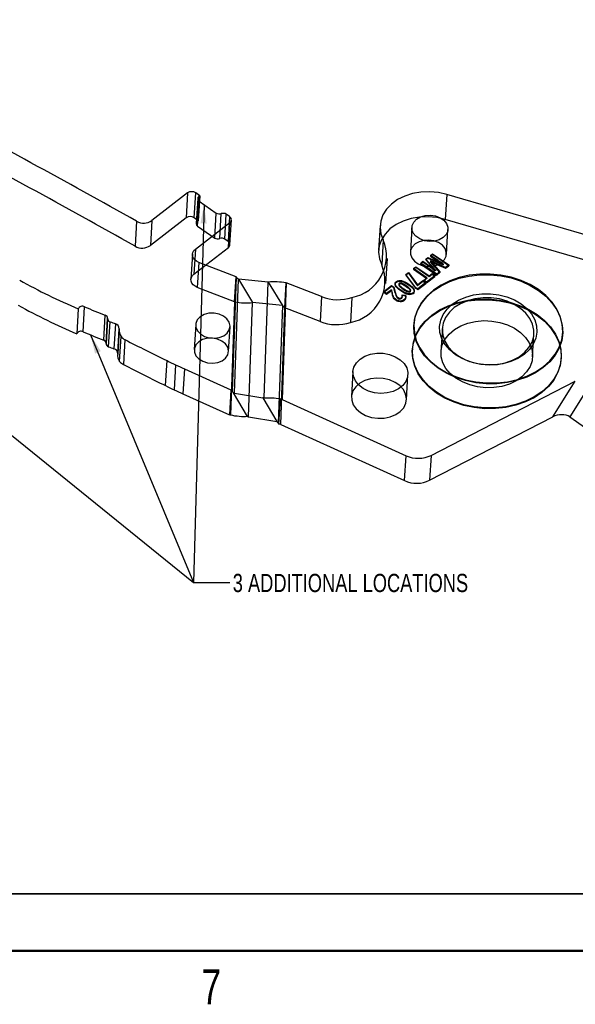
# Model space of a CAD drawing. Header units: inches. Extents: x 0.1 to 87.3, y 0.1 to 33.9.
# Tile 2 of 164: x 6.9 to 10.7, y 0.1 to 6.9. Entities that reach past the tile are written whole.
import ezdxf

# ---------------------------------------------------------------- set-up
doc = ezdxf.new("R2010")
doc.units = ezdxf.units.IN
doc.header["$MEASUREMENT"] = 0
doc.layers.add('BOARDER_2', color=5, linetype='Continuous', lineweight=35)
doc.styles.add('SLDTEXTSTYLE0', font='TXT', dxfattribs={"width": 0.75})
doc.dimstyles.new('SLDDIMSTYLE4', dxfattribs={"dimtxt": 0.18, "dimasz": 0.13, "dimexe": 0, "dimexo": 0.0625, "dimgap": 0, "dimtad": 0, "dimtih": 1, "dimtoh": 1, "dimdec": 0, "dimrnd": 1e-09, "dimzin": 0, "dimdsep": 46, "dimtxsty": 'Standard', "dimsah": 1, "dimcen": 0.09, "dimadec": 0, "dimazin": 0, "dimtfac": 0.13, "dimtdec": 0, "dimtofl": 0, "dimtmove": 0, "dimatfit": 3, "dimfxl": 1, "dimfrac": 2, "dimtolj": 1, "dimtzin": 0, "dimarcsym": 0})

msp = doc.modelspace()

# ---------------------------------------------------------------- linework, layer by layer
at = {"color": 7, "linetype": 'Continuous', "lineweight": 25}
for p, q in [((8.084905, 5.706166), (7.839541, 5.516317)), ((8.084905, 5.706166), (8.074631, 5.534683)), ((8.130207, 5.534964), (8.140481, 5.706447)), ((8.168793, 5.686694), (8.140481, 5.706447)), ((8.151778, 5.509995), (8.162051, 5.681478)), ((8.168793, 5.686694), (8.158519, 5.515211)), ((8.168793, 5.686694), (8.162051, 5.681478)), ((9.864707, 5.695663), (9.854433, 5.52418)), ((11.237903, 5.294191), (9.864707, 5.695663)), ((8.154229, 5.667837), (8.143955, 5.496354)), ((8.153676, 5.47891), (8.16395, 5.650393)), ((8.16395, 5.650393), (8.281942, 5.568072)), ((8.271668, 5.396589), (8.281942, 5.568072)), ((8.306009, 5.39247), (8.316283, 5.563953)), ((8.340351, 5.38835), (8.350625, 5.559833)), ((8.372748, 5.544398), (8.350625, 5.559833)), ((7.735145, 5.511522), (7.724871, 5.340039)), ((8.074631, 5.534683), (7.829267, 5.344834)), ((7.839541, 5.516317), (7.829267, 5.344834)), ((8.158519, 5.515211), (8.130207, 5.534964)), ((8.138566, 5.32048), (8.37524, 5.503605)), ((8.158519, 5.515211), (8.151778, 5.509995)), ((8.153676, 5.47891), (8.271668, 5.396589)), ((8.372748, 5.544398), (8.362475, 5.372915)), ((8.364966, 5.332122), (8.37524, 5.503605)), ((8.375232, 5.350024), (8.385506, 5.521507)), ((9.406579, 5.483504), (9.396305, 5.312021)), ((11.227629, 5.122708), (9.854433, 5.52418)), ((9.624655, 5.470509), (9.614381, 5.299026)), ((9.861968, 5.284193), (9.872242, 5.455676)), ((8.362475, 5.372915), (8.340351, 5.38835)), ((9.428403, 5.383159), (9.418129, 5.211676)), ((8.118034, 5.284677), (8.10776, 5.113194)), ((8.128292, 5.148997), (8.364966, 5.332122)), ((8.138566, 5.32048), (8.128292, 5.148997)), ((9.767195, 5.283068), (9.752607, 5.27178)), ((9.752928, 5.277139), (9.752607, 5.27178)), ((9.752928, 5.277139), (9.767516, 5.288426)), ((9.804243, 5.241337), (9.752928, 5.277139)), ((9.767516, 5.288426), (9.767195, 5.283068)), ((9.877522, 5.206094), (9.767195, 5.283068)), ((9.767516, 5.288426), (9.877843, 5.211453)), ((8.161905, 5.229204), (8.151631, 5.057721)), ((8.417907, 5.129805), (8.161905, 5.229204)), ((9.446054, 5.083281), (9.456328, 5.254764)), ((9.700141, 5.231185), (9.684921, 5.219409)), ((9.685242, 5.224767), (9.684921, 5.219409)), ((9.684921, 5.219409), (9.795248, 5.142435)), ((9.685242, 5.224767), (9.700462, 5.236544)), ((9.795569, 5.147794), (9.685242, 5.224767)), ((9.700462, 5.236544), (9.700141, 5.231185)), ((9.752362, 5.194751), (9.700141, 5.231185)), ((9.700462, 5.236544), (9.752683, 5.20011)), ((9.734608, 5.257853), (9.719656, 5.246284)), ((9.719977, 5.251643), (9.719656, 5.246284)), ((9.719656, 5.246284), (9.786227, 5.17066)), ((9.719977, 5.251643), (9.734929, 5.263212)), ((9.786548, 5.176019), (9.719977, 5.251643)), ((9.734929, 5.263212), (9.734608, 5.257853)), ((9.734608, 5.257853), (9.83968, 5.21182)), ((9.734929, 5.263212), (9.840001, 5.217179)), ((9.752714, 5.23883), (9.752393, 5.233471)), ((9.817463, 5.159624), (9.752424, 5.233435)), ((9.752607, 5.27178), (9.803922, 5.235978)), ((9.75274, 5.23368), (9.855308, 5.188906)), ((9.752745, 5.238794), (9.817784, 5.164982)), ((9.855629, 5.194265), (9.753061, 5.239039)), ((9.804243, 5.241337), (9.803922, 5.235978)), ((9.840071, 5.217148), (9.83975, 5.211789)), ((9.877843, 5.211453), (9.855629, 5.194265)), ((9.877843, 5.211453), (9.877522, 5.206094)), ((9.600863, 5.154369), (9.583812, 5.141175)), ((9.584133, 5.146534), (9.583812, 5.141175)), ((9.583812, 5.141175), (9.650237, 5.052016)), ((9.584133, 5.146534), (9.601184, 5.159728)), ((9.650558, 5.057375), (9.584133, 5.146534)), ((9.601184, 5.159728), (9.600863, 5.154369)), ((9.600863, 5.154369), (9.662514, 5.068843)), ((9.601184, 5.159728), (9.662835, 5.074202)), ((9.652192, 5.194084), (9.635882, 5.181465)), ((9.636203, 5.186824), (9.635882, 5.181465)), ((9.635882, 5.181465), (9.72672, 5.118089)), ((9.636203, 5.186824), (9.652513, 5.199443)), ((9.727041, 5.123448), (9.636203, 5.186824)), ((9.652513, 5.199443), (9.652192, 5.194084)), ((9.743029, 5.130708), (9.652192, 5.194084)), ((9.652513, 5.199443), (9.74335, 5.136067)), ((9.763917, 5.146871), (9.743029, 5.130708)), ((9.74335, 5.136067), (9.764239, 5.152229)), ((9.752683, 5.20011), (9.752362, 5.194751)), ((9.761115, 5.194111), (9.760794, 5.188752)), ((9.764239, 5.152229), (9.763917, 5.146871)), ((9.783407, 5.133273), (9.763917, 5.146871)), ((9.764239, 5.152229), (9.783728, 5.138632)), ((9.786595, 5.175966), (9.786274, 5.170607)), ((9.795248, 5.142435), (9.817463, 5.159624)), ((9.795569, 5.147794), (9.795248, 5.142435)), ((9.817784, 5.164982), (9.795569, 5.147794)), ((9.817784, 5.164982), (9.817463, 5.159624)), ((9.855308, 5.188906), (9.877522, 5.206094)), ((9.855629, 5.194265), (9.855308, 5.188906)), ((8.417907, 5.129805), (8.390464, 4.3423)), ((8.406756, 4.330326), (8.434049, 5.113536)), ((8.407633, 4.958322), (8.417907, 5.129805)), ((8.638752, 5.093017), (8.434049, 5.113536)), ((8.434049, 5.113536), (8.531101, 4.953175)), ((8.611064, 4.29848), (8.638752, 5.093017)), ((8.638752, 5.093017), (8.735804, 4.932656)), ((8.76222, 5.08787), (8.734279, 4.286085)), ((8.751946, 4.916387), (8.76222, 5.08787)), ((9.004748, 4.993703), (8.76222, 5.08787)), ((9.510457, 5.08465), (9.510056, 5.077952)), ((9.512914, 5.07321), (9.512593, 5.067852)), ((9.519351, 5.098642), (9.51903, 5.093283)), ((9.535514, 5.081597), (9.535153, 5.075568)), ((9.538139, 5.085534), (9.537818, 5.080175)), ((9.538848, 5.072959), (9.538527, 5.0676)), ((9.553786, 5.104168), (9.553465, 5.098809)), ((9.555186, 5.085767), (9.554865, 5.080409)), ((9.602872, 5.079865), (9.602551, 5.074506)), ((9.700469, 5.098211), (9.662514, 5.068843)), ((9.662835, 5.074202), (9.662514, 5.068843)), ((9.662835, 5.074202), (9.70079, 5.10357)), ((9.664882, 5.041798), (9.720094, 5.084518)), ((9.720415, 5.089877), (9.665203, 5.047157)), ((9.70079, 5.10357), (9.700469, 5.098211)), ((9.720094, 5.084518), (9.700469, 5.098211)), ((9.70079, 5.10357), (9.720415, 5.089877)), ((9.72672, 5.118089), (9.705816, 5.101915)), ((9.706137, 5.107273), (9.705816, 5.101915)), ((9.705816, 5.101915), (9.725305, 5.088317)), ((9.706137, 5.107273), (9.727041, 5.123448)), ((9.725626, 5.093676), (9.706137, 5.107273)), ((9.720415, 5.089877), (9.720094, 5.084518)), ((9.725305, 5.088317), (9.783407, 5.133273)), ((9.725626, 5.093676), (9.725305, 5.088317)), ((9.783728, 5.138632), (9.725626, 5.093676)), ((9.727041, 5.123448), (9.72672, 5.118089)), ((9.74335, 5.136067), (9.743029, 5.130708)), ((9.783728, 5.138632), (9.783407, 5.133273)), ((8.407633, 4.958322), (8.151631, 5.057721)), ((9.431658, 5.023447), (9.485449, 5.065068)), ((9.431979, 5.028806), (9.431658, 5.023447)), ((9.431658, 5.023447), (9.451283, 5.009755)), ((9.431979, 5.028806), (9.48577, 5.070427)), ((9.451604, 5.015114), (9.431979, 5.028806)), ((9.451283, 5.009755), (9.484802, 5.03569)), ((9.451604, 5.015114), (9.451283, 5.009755)), ((9.485123, 5.041049), (9.451604, 5.015114)), ((9.485123, 5.041049), (9.484802, 5.03569)), ((9.48577, 5.070427), (9.485449, 5.065068)), ((9.501679, 5.053745), (9.485449, 5.065068)), ((9.48577, 5.070427), (9.502, 5.059104)), ((9.485843, 5.034964), (9.489315, 5.017999)), ((9.489636, 5.023357), (9.486164, 5.040322)), ((9.489636, 5.023357), (9.489315, 5.017999)), ((9.502, 5.059104), (9.501679, 5.053745)), ((9.510332, 5.019272), (9.501679, 5.053745)), ((9.502, 5.059104), (9.510653, 5.024631)), ((9.510653, 5.024631), (9.510332, 5.019272)), ((9.549081, 5.038244), (9.54876, 5.032885)), ((9.558238, 5.00716), (9.557917, 5.001801)), ((9.558238, 5.00716), (9.58211, 5.003514)), ((9.565295, 5.05079), (9.564974, 5.045431)), ((9.58672, 5.067367), (9.586399, 5.062009)), ((9.597008, 5.032428), (9.596687, 5.027069)), ((9.598298, 5.013942), (9.597977, 5.008583)), ((9.613397, 5.045109), (9.613076, 5.03975)), ((9.61406, 5.032565), (9.613739, 5.027207)), ((9.616438, 5.031858), (9.616799, 5.037887)), ((9.632915, 5.01941), (9.632594, 5.014051)), ((9.639335, 5.044761), (9.639014, 5.039402)), ((9.641465, 5.027999), (9.641867, 5.034698)), ((9.650558, 5.057375), (9.650237, 5.052016)), ((9.650237, 5.052016), (9.664882, 5.041798)), ((9.665203, 5.047157), (9.650558, 5.057375)), ((9.665203, 5.047157), (9.664882, 5.041798)), ((8.407633, 4.958322), (8.380487, 4.179339)), ((8.503745, 4.168161), (8.531101, 4.953175)), ((8.735804, 4.932656), (8.531101, 4.953175)), ((9.004748, 4.993703), (8.994474, 4.82222)), ((9.213696, 4.988197), (9.203422, 4.816714)), ((9.495815, 4.998695), (9.495494, 4.993336)), ((9.503731, 4.98467), (9.50341, 4.979311)), ((9.516136, 4.973251), (9.515815, 4.967892)), ((9.516918, 5.003766), (9.516597, 4.998407)), ((9.522138, 4.994548), (9.521817, 4.989189)), ((9.529587, 4.987655), (9.529266, 4.982296)), ((9.534749, 4.964771), (9.534428, 4.959412)), ((9.542036, 4.982733), (9.541715, 4.977374)), ((9.552078, 4.98574), (9.551757, 4.980381)), ((9.553894, 4.964029), (9.553572, 4.958671)), ((9.557819, 4.994512), (9.557498, 4.989153)), ((9.581789, 4.998155), (9.557917, 5.001801)), ((9.558163, 4.99335), (9.558564, 5.000049)), ((9.570415, 4.971251), (9.570094, 4.965892)), ((9.578753, 4.98), (9.578431, 4.974641)), ((9.58211, 5.003514), (9.581789, 4.998155)), ((9.582485, 4.989383), (9.582164, 4.984024)), ((9.582468, 4.98667), (9.582789, 4.992029)), ((7.333804, 4.909685), (7.32353, 4.738202)), ((7.367439, 4.752736), (7.377713, 4.924219)), ((8.735804, 4.932656), (8.707616, 4.123776)), ((8.724006, 4.114602), (8.751946, 4.916387)), ((8.994474, 4.82222), (8.751946, 4.916387)), ((7.509305, 4.694789), (7.519579, 4.866272)), ((7.535892, 4.842129), (7.525618, 4.670646)), ((7.525782, 4.672164), (7.536056, 4.843647)), ((7.525946, 4.673683), (7.53622, 4.845165)), ((7.542623, 4.6494), (7.552897, 4.820883)), ((7.589028, 4.807359), (7.578754, 4.635876)), ((9.638746, 4.805574), (9.638425, 4.800215)), ((7.614991, 4.767246), (7.604718, 4.595763)), ((7.615508, 4.772464), (7.605234, 4.600981)), ((7.605425, 4.602901), (7.615698, 4.774384)), ((8.140517, 4.80163), (8.130243, 4.630147)), ((8.366041, 4.61602), (8.376315, 4.787503)), ((9.83412, 4.775045), (9.824649, 4.616959)), ((10.453443, 4.579287), (10.462914, 4.737373)), ((10.660215, 4.738998), (10.660536, 4.744357)), ((7.618507, 4.549192), (7.628781, 4.720675)), ((7.655085, 4.698337), (7.644811, 4.526854)), ((9.628472, 4.634091), (9.628151, 4.628732)), ((7.933399, 4.382671), (7.943673, 4.554153)), ((10.649941, 4.567515), (10.650262, 4.572874)), ((8.002933, 4.525251), (7.992659, 4.353768)), ((8.062979, 4.497375), (8.052705, 4.325892)), ((8.062979, 4.497375), (8.38265, 4.352645)), ((9.220471, 4.478684), (9.210198, 4.307201)), ((9.587474, 4.284598), (9.597748, 4.456081)), ((9.757201, 3.903476), (10.746798, 4.413852)), ((10.592289, 4.167981), (10.746798, 4.413852)), ((10.863006, 4.413225), (10.708497, 4.167355)), ((8.38265, 4.352645), (8.372376, 4.181162)), ((8.496423, 4.169449), (8.399184, 4.332066)), ((8.406756, 4.330326), (8.601479, 4.29777)), ((8.052705, 4.325892), (8.372376, 4.181162)), ((8.601479, 4.29777), (8.698445, 4.135608)), ((8.7119, 4.118725), (8.722243, 4.291355)), ((8.734279, 4.286085), (9.584521, 3.90114)), ((8.380487, 4.179339), (8.372376, 4.181162)), ((8.503745, 4.168161), (8.698445, 4.135608)), ((9.746927, 3.731993), (10.592289, 4.167981)), ((10.708497, 4.167355), (11.070705, 3.914649)), ((8.724006, 4.114602), (9.574247, 3.729657)), ((9.574247, 3.729657), (9.584521, 3.90114)), ((9.757201, 3.903476), (9.746927, 3.731993))]:
    msp.add_line(p, q, dxfattribs=at)
at = {"color": 7, "linetype": 'Continuous', "lineweight": 50}
msp.add_line((43.5, 0.5), (0.5, 0.5), dxfattribs=at)
at = {"color": 7, "linetype": 'Continuous', "lineweight": 25, "flags": 128}
for points in [[(9.864707, 5.695663), (9.806782, 5.708512), (9.74707, 5.713834), (9.687401, 5.711468), (9.629605, 5.701486), (9.575453, 5.684193), (9.526606, 5.66012), (9.48456, 5.630004), (9.450605, 5.59477), (9.425782, 5.555497), (9.410852, 5.513389), (9.406272, 5.469737), (9.412183, 5.425879), (9.428403, 5.383159)], [(9.656993, 5.526899), (9.684253, 5.54254), (9.716713, 5.551745), (9.751745, 5.553768), (9.786509, 5.548444), (9.81819, 5.536206), (9.844221, 5.518045), (9.862493, 5.495431), (9.871526, 5.470198), (9.870587, 5.44439), (9.859754, 5.420096), (9.839904, 5.399286), (9.812644, 5.383645), (9.780184, 5.37444), (9.745152, 5.372418), (9.710388, 5.377741), (9.678707, 5.389979), (9.652676, 5.408141), (9.634404, 5.430754), (9.625371, 5.455987), (9.62631, 5.481796), (9.637143, 5.506089), (9.656993, 5.526899)], [(9.854433, 5.52418), (9.796508, 5.537029), (9.736796, 5.542351), (9.677127, 5.539985), (9.619331, 5.530003), (9.565179, 5.51271), (9.516332, 5.488637), (9.474286, 5.458521), (9.440331, 5.423287), (9.415508, 5.384014), (9.400578, 5.341906), (9.395998, 5.298254), (9.401909, 5.254396), (9.418129, 5.211676)], [(9.646719, 5.355417), (9.626869, 5.334606), (9.616036, 5.310313), (9.615098, 5.284504), (9.62413, 5.259271), (9.642402, 5.236658), (9.668433, 5.218496), (9.700114, 5.206258), (9.734879, 5.200935), (9.76991, 5.202957), (9.80237, 5.212162), (9.82963, 5.227803), (9.84948, 5.248613), (9.860314, 5.272907), (9.861252, 5.298715), (9.852219, 5.323949), (9.833947, 5.346562), (9.807916, 5.364723), (9.776235, 5.376961), (9.741471, 5.382285), (9.706439, 5.380262), (9.673979, 5.371057), (9.646719, 5.355417)], [(8.161905, 5.229204), (8.146617, 5.236857), (8.134004, 5.246817), (8.124741, 5.258549), (8.119323, 5.271427), (8.118039, 5.284761), (8.120958, 5.297839), (8.127925, 5.309962), (8.138566, 5.32048)], [(8.151631, 5.057721), (8.136343, 5.065374), (8.12373, 5.075334), (8.114467, 5.087066), (8.109049, 5.099944), (8.107765, 5.113278), (8.110685, 5.126356), (8.117651, 5.138479), (8.128292, 5.148997)], [(9.804272, 4.502627), (9.754069, 4.54282), (9.711913, 4.58763), (9.678661, 4.636145), (9.65499, 4.687376), (9.641383, 4.740281), (9.638115, 4.793783), (9.645254, 4.846793), (9.662655, 4.898232), (9.689963, 4.947053), (9.726621, 4.992261), (9.771885, 5.032936), (9.824832, 5.068251), (9.884385, 5.097486), (9.949331, 5.120047), (10.018348, 5.135473), (10.090032, 5.143452), (10.162922, 5.14382), (10.235536, 5.13657), (10.306394, 5.12185), (10.374055, 5.099959), (10.437141, 5.071344), (10.494368, 5.036585), (10.54457, 4.996392), (10.586726, 4.951582), (10.619978, 4.903068), (10.643649, 4.851837), (10.657257, 4.798931), (10.660524, 4.745429), (10.653385, 4.692419), (10.635984, 4.64098), (10.608677, 4.59216), (10.572018, 4.546952), (10.526754, 4.506277), (10.473807, 4.470962), (10.414254, 4.441727), (10.349308, 4.419166), (10.280291, 4.403739), (10.208607, 4.395761), (10.135717, 4.395393), (10.063103, 4.402642), (9.992245, 4.417362), (9.924584, 4.439253), (9.861498, 4.467869), (9.804272, 4.502627)], [(9.804593, 4.507986), (9.861819, 4.473228), (9.924905, 4.444612), (9.992566, 4.422721), (10.063425, 4.408001), (10.136038, 4.400752), (10.208928, 4.40112), (10.280612, 4.409098), (10.349629, 4.424525), (10.414575, 4.447086), (10.474128, 4.476321), (10.527075, 4.511636), (10.572339, 4.552311), (10.608998, 4.597519), (10.636306, 4.646339), (10.653706, 4.697778), (10.660845, 4.750788), (10.657578, 4.80429), (10.64397, 4.857196), (10.620299, 4.908427), (10.587048, 4.956941), (10.544891, 5.001751), (10.494689, 5.041944), (10.437462, 5.076703), (10.374376, 5.105318), (10.306715, 5.127209), (10.235857, 5.141929), (10.163243, 5.149179), (10.090353, 5.148811), (10.01867, 5.140832), (9.949652, 5.125405), (9.884706, 5.102845), (9.825153, 5.07361), (9.772206, 5.038295), (9.726942, 4.997619), (9.690284, 4.952411), (9.662976, 4.903591), (9.645576, 4.852152), (9.638436, 4.799142), (9.641704, 4.74564), (9.655311, 4.692735), (9.678982, 4.641503), (9.712234, 4.592989), (9.75439, 4.548179), (9.804593, 4.507986)], [(9.902536, 4.941783), (9.945461, 4.96948), (9.994581, 4.991104), (10.048402, 5.005998), (10.10529, 5.013709), (10.163516, 5.014003), (10.22131, 5.006871), (10.276917, 4.99253), (10.328647, 4.971416), (10.374928, 4.94417), (10.414354, 4.911619), (10.445727, 4.874754), (10.468094, 4.834694), (10.480776, 4.792656), (10.483386, 4.749918), (10.475845, 4.707778), (10.458384, 4.667517), (10.431531, 4.630358), (10.396104, 4.597429), (10.353178, 4.569732), (10.304058, 4.548109), (10.250237, 4.533215), (10.193349, 4.525504), (10.135124, 4.52521), (10.077329, 4.532342), (10.021722, 4.546682), (9.969993, 4.567797), (9.923711, 4.595043), (9.884285, 4.627593), (9.852912, 4.664459), (9.830545, 4.704519), (9.817864, 4.746556), (9.815254, 4.789294), (9.822794, 4.831434), (9.840256, 4.871696), (9.867108, 4.908855), (9.902536, 4.941783)], [(9.761611, 4.861453), (9.814558, 4.896768), (9.874111, 4.926003), (9.939057, 4.948564), (10.008075, 4.96399), (10.079758, 4.971969), (10.152649, 4.972337), (10.225262, 4.965087), (10.296121, 4.950367), (10.363781, 4.928477), (10.426867, 4.899861), (10.484094, 4.865103), (10.534296, 4.824909), (10.576453, 4.780099), (10.609705, 4.731585), (10.633375, 4.680354), (10.646983, 4.627449), (10.65025, 4.573946), (10.643111, 4.520936), (10.625711, 4.469497), (10.598403, 4.420677), (10.561744, 4.375469), (10.516481, 4.334794), (10.463533, 4.299479), (10.403981, 4.270244), (10.339034, 4.247683), (10.270017, 4.232257), (10.198334, 4.224278), (10.125443, 4.22391), (10.05283, 4.231159), (9.981971, 4.245879), (9.91431, 4.26777), (9.851225, 4.296386), (9.793998, 4.331144), (9.743795, 4.371337), (9.701639, 4.416147), (9.668387, 4.464662), (9.644716, 4.515893), (9.631109, 4.568798), (9.627841, 4.6223), (9.634981, 4.675311), (9.652381, 4.726749), (9.679689, 4.77557), (9.716347, 4.820778), (9.761611, 4.861453)], [(9.761932, 4.866812), (9.814879, 4.902127), (9.874432, 4.931362), (9.939378, 4.953922), (10.008396, 4.969349), (10.080079, 4.977328), (10.15297, 4.977696), (10.225583, 4.970446), (10.296442, 4.955726), (10.364102, 4.933835), (10.427188, 4.90522), (10.484415, 4.870461), (10.534617, 4.830268), (10.576774, 4.785458), (10.610026, 4.736944), (10.633696, 4.685713), (10.647304, 4.632807), (10.650571, 4.579305), (10.643432, 4.526295), (10.626032, 4.474856), (10.598724, 4.426036), (10.562065, 4.380828), (10.516802, 4.340153), (10.463854, 4.304838), (10.404302, 4.275603), (10.339355, 4.253042), (10.270338, 4.237615), (10.198655, 4.229637), (10.125764, 4.229269), (10.053151, 4.236518), (9.982292, 4.251238), (9.914631, 4.273129), (9.851546, 4.301745), (9.794319, 4.336503), (9.744116, 4.376696), (9.70196, 4.421506), (9.668708, 4.47002), (9.645038, 4.521252), (9.63143, 4.574157), (9.628162, 4.627659), (9.635302, 4.680669), (9.652702, 4.732108), (9.68001, 4.780928), (9.716669, 4.826136), (9.761932, 4.866812)], [(9.91625, 4.918258), (9.882068, 4.886318), (9.85645, 4.850196), (9.84022, 4.811053), (9.833898, 4.770148), (9.837689, 4.728794), (9.85147, 4.688322), (9.874798, 4.650031), (9.906924, 4.615154), (9.946814, 4.584809), (9.993188, 4.559974), (10.044554, 4.541446), (10.099262, 4.529821), (10.155552, 4.525472), (10.211617, 4.528539), (10.265653, 4.538923), (10.315925, 4.556291), (10.360816, 4.580085), (10.398883, 4.60954), (10.428904, 4.643708), (10.449912, 4.681493), (10.461234, 4.721679), (10.462505, 4.762975), (10.453683, 4.804053), (10.435054, 4.843594), (10.407215, 4.880326), (10.371061, 4.913068), (10.327755, 4.94077), (10.278687, 4.962539), (10.225436, 4.977676), (10.169713, 4.985696), (10.113308, 4.98634), (10.058035, 4.979587), (10.00567, 4.965654), (9.957896, 4.94499), (9.91625, 4.918258)], [(8.171316, 4.855335), (8.151715, 4.834475), (8.141595, 4.810069), (8.141856, 4.784286), (8.152473, 4.759416), (8.172503, 4.737669), (8.200168, 4.720978), (8.233008, 4.710826), (8.268105, 4.708114), (8.302342, 4.713084), (8.332676, 4.725294), (8.356411, 4.743659), (8.371439, 4.766548), (8.376425, 4.791926), (8.370925, 4.817538), (8.355428, 4.84111), (8.331311, 4.860546), (8.300717, 4.874119), (8.266364, 4.880624), (8.231306, 4.879482), (8.198656, 4.870795), (8.171316, 4.855335)], [(9.926709, 4.433828), (9.888648, 4.465404), (9.858635, 4.501245), (9.837635, 4.540199), (9.826323, 4.581016), (9.825062, 4.622382), (9.833892, 4.662969), (9.852531, 4.701471), (9.880378, 4.736652), (9.916539, 4.76738), (9.959851, 4.792669), (10.008923, 4.811704), (10.062178, 4.823875), (10.117902, 4.82879), (10.174307, 4.826291), (10.229578, 4.816458), (10.281939, 4.799609), (10.329708, 4.776283), (10.371349, 4.747231), (10.405523, 4.713387), (10.431132, 4.675837), (10.447354, 4.635791), (10.453666, 4.594533), (10.449866, 4.553391), (10.436076, 4.513687), (10.412739, 4.476696), (10.380606, 4.443609), (10.340709, 4.415487), (10.29433, 4.393236), (10.24296, 4.37757), (10.18825, 4.368992), (10.131959, 4.367779), (10.075895, 4.37397), (10.021861, 4.387365), (9.971594, 4.407534), (9.926709, 4.433828)], [(8.161042, 4.683852), (8.141441, 4.662992), (8.131321, 4.638586), (8.131582, 4.612803), (8.142199, 4.587933), (8.162229, 4.566186), (8.189894, 4.549495), (8.222734, 4.539343), (8.257832, 4.536631), (8.292068, 4.541601), (8.322402, 4.553811), (8.346137, 4.572176), (8.361166, 4.595065), (8.366151, 4.620443), (8.360651, 4.646055), (8.345154, 4.669627), (8.321037, 4.689063), (8.290443, 4.702636), (8.256091, 4.709141), (8.221032, 4.707999), (8.188382, 4.699312), (8.161042, 4.683852)], [(9.269749, 4.564612), (9.302887, 4.584725), (9.341751, 4.598511), (9.384246, 4.605229), (9.428082, 4.604515), (9.470895, 4.596408), (9.510377, 4.581346), (9.544399, 4.560139), (9.571129, 4.533933), (9.589123, 4.504138), (9.597414, 4.472362), (9.595552, 4.440318), (9.58364, 4.409732), (9.562318, 4.382255), (9.532737, 4.359367), (9.496491, 4.342302), (9.455535, 4.33198), (9.412075, 4.328957), (9.368456, 4.333398), (9.327029, 4.345061), (9.290026, 4.363319), (9.259443, 4.387187), (9.236929, 4.415378), (9.223697, 4.446373), (9.220461, 4.478501), (9.227394, 4.510029), (9.244125, 4.539258), (9.269749, 4.564612)], [(9.271433, 4.197323), (9.307006, 4.177557), (9.34753, 4.164172), (9.390819, 4.157887), (9.434541, 4.159044), (9.476337, 4.167578), (9.513956, 4.18303), (9.545368, 4.204566), (9.568881, 4.231027), (9.583227, 4.260985), (9.587632, 4.292825), (9.581859, 4.324831), (9.566219, 4.355277), (9.541555, 4.382522), (9.509198, 4.405098), (9.470891, 4.421786), (9.428699, 4.431688), (9.384897, 4.434269), (9.341847, 4.429391), (9.301869, 4.417317), (9.267119, 4.398696), (9.239469, 4.374534), (9.220411, 4.346133), (9.210972, 4.315024), (9.211661, 4.282883), (9.22244, 4.251445), (9.242729, 4.222403), (9.271433, 4.197323)]]:
    msp.add_lwpolyline(points, dxfattribs=at)
at = {"color": 7, "linetype": 'Continuous', "lineweight": 25}
for centre, radius, start, end in [((-28.567113, -59.124844), 74.133081, 60.67976631, 61.96175241), ((-28.577387, -59.296327), 74.133081, 60.67976631, 61.96175241), ((8.112899, 5.665484), 0.049383, 56.0465846, 124.5322545), ((8.172783, 5.666533), 0.018399, 125.6820661, 241.3075167), ((8.303253, 5.600524), 0.038824, 236.7073051, 289.6114358), ((8.329314, 5.527381), 0.038824, 56.7073051, 109.6114358), ((7.783485, 5.597927), 0.099007, 240.7744521, 304.4841693), ((8.102625, 5.494001), 0.049383, 56.0465846, 124.5322545), ((8.162509, 5.49505), 0.018399, 125.6820661, 241.3075167), ((8.361156, 5.523217), 0.024145, 305.6820661, 61.3075167), ((7.773211, 5.426444), 0.099007, 240.7744521, 304.4841693), ((8.292979, 5.429041), 0.038824, 236.7073051, 289.6114358), ((8.31904, 5.355898), 0.038824, 56.7073051, 109.6114358), ((8.350882, 5.351734), 0.024145, 305.6820661, 61.3075167), ((9.160299, 5.273065), 0.289829, 280.6165541, 22.3250372), ((9.150025, 5.101582), 0.289829, 280.6165541, 22.3250372), ((9.238063, 9.315394), 4.799633, 241.2875435, 246.6247662), ((9.116995, 5.285952), 0.313064, 248.9892142, 287.9920576), ((9.22779, 9.143911), 4.799633, 241.2875435, 246.6247662), ((7.362589, 4.896316), 0.031739, 61.5414806, 155.0869548), ((9.342281, 9.531218), 5.00839, 246.9050868, 248.6582624), ((7.51374, 4.844708), 0.022341, 357.2796449, 74.8500171), ((7.5585, 4.842639), 0.022467, 177.4288349, 255.5575654), ((9.380911, 9.64993), 5.163462, 249.2660615, 249.6941497), ((7.58051, 4.773401), 0.03501, 358.4665058, 75.9197917), ((9.106721, 5.114469), 0.313064, 248.9892142, 287.9920576), ((7.352315, 4.724833), 0.031739, 61.5414806, 155.0869548), ((9.332008, 9.359735), 5.00839, 246.9050868, 248.6582624), ((7.6882, 4.763499), 0.073243, 172.9689113, 215.7805807), ((7.503467, 4.673225), 0.022341, 357.2796449, 74.8500171), ((7.548226, 4.671156), 0.022467, 177.4288349, 255.5575654), ((7.686734, 4.762259), 0.071329, 215.6619144, 243.6592372), ((13.069053, 15.173706), 11.79171, 242.6687928, 244.2363612), ((9.370637, 9.478447), 5.163462, 249.2660615, 249.6941497), ((7.570237, 4.601918), 0.03501, 358.4665058, 75.9197917), ((7.677926, 4.592016), 0.073243, 172.9689113, 215.7805807), ((7.67646, 4.590776), 0.071329, 215.6619144, 243.6592372), ((9.473975, 7.616563), 3.423474, 243.4484593, 244.5519316), ((13.05878, 15.002223), 11.79171, 242.6687928, 244.2363612), ((11.659929, 12.324013), 8.613612, 244.8771768, 245.3175353), ((9.46371, 7.445098), 3.423494, 243.4484612, 244.5519226), ((11.649655, 12.15253), 8.613611, 244.877175, 245.3175353), ((9.668355, 4.087564), 0.204407, 245.7869766, 295.7633405), ((9.658081, 3.916081), 0.204407, 245.7869766, 295.7633405)]:
    msp.add_arc(centre, radius, start, end, dxfattribs=at)
for centre, major_axis, ratio, start_param, end_param in [((8.391601, 4.355665), (0.037829, -0.019771), 0.44776968, 5.13872263, 5.34298266), ((8.7224, 4.087808), (0.26853, -0.185854), 0.54794402, 1.89190456, 1.93382719), ((8.391601, 4.355665), (0.279933, -0.146304), 0.44776968, 5.31547987, 5.34298266), ((10.63916, 4.120376), (0.089931, 0.017415), 0.6639622, 0.57233419, 1.98618187), ((8.7224, 4.087808), (0.036288, -0.025115), 0.54794402, 1.89190456, 2.2072413)]:
    msp.add_ellipse(centre, major_axis=major_axis, ratio=ratio, start_param=start_param, end_param=end_param, dxfattribs=at)
for points in [[(9.840154, 5.212186), (9.821887, 5.223932), (9.809807, 5.231872), (9.803922, 5.235978)], [(9.840475, 5.217545), (9.822208, 5.229291), (9.810128, 5.237231), (9.804243, 5.241337)], [(9.752362, 5.194751), (9.75483, 5.19303), (9.757627, 5.191032), (9.760794, 5.188752)], [(9.752683, 5.20011), (9.755151, 5.198389), (9.757949, 5.19639), (9.761115, 5.194111)], [(9.760794, 5.188752), (9.763968, 5.186445), (9.772265, 5.180308), (9.785753, 5.170294)], [(9.761115, 5.194111), (9.764289, 5.191804), (9.772586, 5.185667), (9.786074, 5.175653)], [(9.512593, 5.067852), (9.50774, 5.077719), (9.509873, 5.086197), (9.51903, 5.093283)], [(9.512914, 5.07321), (9.508061, 5.083078), (9.510194, 5.091556), (9.519351, 5.098642)], [(9.549081, 5.038244), (9.529818, 5.051683), (9.517745, 5.063359), (9.512914, 5.07321)], [(9.51903, 5.093283), (9.527904, 5.100148), (9.539374, 5.101996), (9.553465, 5.098809)], [(9.519351, 5.098642), (9.528225, 5.105507), (9.539695, 5.107355), (9.553786, 5.104168)], [(9.537818, 5.080175), (9.534029, 5.077243), (9.534263, 5.073061), (9.538527, 5.0676)], [(9.538139, 5.085534), (9.53435, 5.082602), (9.534584, 5.07842), (9.538848, 5.072959)], [(9.554865, 5.080409), (9.547376, 5.083241), (9.541686, 5.083168), (9.537818, 5.080175)], [(9.555186, 5.085767), (9.547697, 5.088599), (9.542007, 5.088527), (9.538139, 5.085534)], [(9.538848, 5.072959), (9.543105, 5.067526), (9.551918, 5.060123), (9.565295, 5.05079)], [(9.553465, 5.098809), (9.567532, 5.095639), (9.583876, 5.087535), (9.602551, 5.074506)], [(9.553786, 5.104168), (9.567853, 5.100998), (9.584198, 5.092894), (9.602872, 5.079865)], [(9.586399, 5.062009), (9.572863, 5.071453), (9.562354, 5.077577), (9.554865, 5.080409)], [(9.58672, 5.067367), (9.573184, 5.076811), (9.562675, 5.082935), (9.555186, 5.085767)], [(9.602551, 5.074506), (9.622018, 5.060924), (9.634174, 5.049214), (9.639014, 5.039402)], [(9.602872, 5.079865), (9.622339, 5.066283), (9.634495, 5.054572), (9.639335, 5.044761)], [(9.495494, 4.993336), (9.493429, 4.998633), (9.491385, 5.006844), (9.489315, 5.017999)], [(9.495815, 4.998695), (9.49375, 5.003992), (9.491706, 5.012202), (9.489636, 5.023357)], [(9.510332, 5.019272), (9.513014, 5.008991), (9.515112, 5.002021), (9.516597, 4.998407)], [(9.510653, 5.024631), (9.513335, 5.01435), (9.515433, 5.00738), (9.516918, 5.003766)], [(9.54876, 5.032885), (9.529496, 5.046324), (9.517424, 5.058), (9.512593, 5.067852)], [(9.538527, 5.0676), (9.542784, 5.062168), (9.551597, 5.054765), (9.564974, 5.045431)], [(9.597977, 5.008583), (9.583765, 5.011808), (9.567366, 5.019903), (9.54876, 5.032885)], [(9.598298, 5.013942), (9.584086, 5.017167), (9.567687, 5.025262), (9.549081, 5.038244)], [(9.557819, 4.994512), (9.558683, 4.998044), (9.558813, 5.002275), (9.558238, 5.00716)], [(9.564974, 5.045431), (9.578488, 5.036003), (9.589074, 5.029872), (9.596687, 5.027069)], [(9.565295, 5.05079), (9.578809, 5.041362), (9.589395, 5.035231), (9.597008, 5.032428)], [(9.613076, 5.03975), (9.608825, 5.045154), (9.599913, 5.05258), (9.586399, 5.062009)], [(9.613397, 5.045109), (9.609146, 5.050513), (9.600234, 5.057939), (9.58672, 5.067367)], [(9.596687, 5.027069), (9.6043, 5.024267), (9.609981, 5.024299), (9.613739, 5.027207)], [(9.597008, 5.032428), (9.604621, 5.029626), (9.610302, 5.029658), (9.61406, 5.032565)], [(9.632594, 5.014051), (9.623721, 5.007186), (9.61219, 5.005358), (9.597977, 5.008583)], [(9.632915, 5.01941), (9.624042, 5.012545), (9.612511, 5.010716), (9.598298, 5.013942)], [(9.613739, 5.027207), (9.61756, 5.030163), (9.617341, 5.034357), (9.613076, 5.03975)], [(9.61406, 5.032565), (9.617881, 5.035522), (9.617663, 5.039716), (9.613397, 5.045109)], [(9.639014, 5.039402), (9.64386, 5.029563), (9.64172, 5.021112), (9.632594, 5.014051)], [(9.639335, 5.044761), (9.644181, 5.034921), (9.642041, 5.026471), (9.632915, 5.01941)], [(9.50341, 4.979311), (9.500198, 4.983387), (9.497552, 4.988067), (9.495494, 4.993336)], [(9.503731, 4.98467), (9.500519, 4.988746), (9.497873, 4.993426), (9.495815, 4.998695)], [(9.515815, 4.967892), (9.510744, 4.971429), (9.5066, 4.97525), (9.50341, 4.979311)], [(9.516136, 4.973251), (9.511065, 4.976788), (9.506921, 4.980609), (9.503731, 4.98467)], [(9.534428, 4.959412), (9.527864, 4.960995), (9.521655, 4.963817), (9.515815, 4.967892)], [(9.534749, 4.964771), (9.528186, 4.966354), (9.521976, 4.969176), (9.516136, 4.973251)], [(9.516597, 4.998407), (9.518081, 4.994792), (9.519829, 4.991715), (9.521817, 4.989189)], [(9.516918, 5.003766), (9.518402, 5.000151), (9.52015, 4.997074), (9.522138, 4.994548)], [(9.521817, 4.989189), (9.523827, 4.986648), (9.5263, 4.984365), (9.529266, 4.982296)], [(9.522138, 4.994548), (9.524148, 4.992007), (9.526621, 4.989724), (9.529587, 4.987655)], [(9.529266, 4.982296), (9.533702, 4.979201), (9.537837, 4.977571), (9.541715, 4.977374)], [(9.529587, 4.987655), (9.534023, 4.98456), (9.538158, 4.98293), (9.542036, 4.982733)], [(9.553572, 4.958671), (9.547381, 4.957577), (9.540992, 4.95783), (9.534428, 4.959412)], [(9.553894, 4.964029), (9.547702, 4.962936), (9.541313, 4.963188), (9.534749, 4.964771)], [(9.541715, 4.977374), (9.545578, 4.977165), (9.548915, 4.978182), (9.551757, 4.980381)], [(9.542036, 4.982733), (9.545899, 4.982524), (9.549236, 4.983541), (9.552078, 4.98574)], [(9.551757, 4.980381), (9.554741, 4.98269), (9.556657, 4.985604), (9.557498, 4.989153)], [(9.552078, 4.98574), (9.555062, 4.988049), (9.556978, 4.990963), (9.557819, 4.994512)], [(9.570094, 4.965892), (9.565256, 4.962182), (9.55978, 4.959776), (9.553572, 4.958671)], [(9.570415, 4.971251), (9.565577, 4.96754), (9.560101, 4.965135), (9.553894, 4.964029)], [(9.557498, 4.989153), (9.558362, 4.992686), (9.558492, 4.996916), (9.557917, 5.001801)], [(9.578431, 4.974641), (9.57652, 4.97163), (9.573718, 4.968729), (9.570094, 4.965892)], [(9.578753, 4.98), (9.576841, 4.976989), (9.57404, 4.974088), (9.570415, 4.971251)], [(9.582164, 4.984024), (9.581594, 4.980752), (9.58035, 4.977624), (9.578431, 4.974641)], [(9.582485, 4.989383), (9.581915, 4.98611), (9.580671, 4.982983), (9.578753, 4.98)], [(9.581789, 4.998155), (9.582617, 4.992002), (9.582758, 4.987281), (9.582164, 4.984024)], [(9.58211, 5.003514), (9.582938, 4.997361), (9.583079, 4.99264), (9.582485, 4.989383)], [(8.38265, 4.352645), (8.385223, 4.349184), (8.387796, 4.345724), (8.390464, 4.3423)], [(8.390464, 4.3423), (8.393329, 4.338624), (8.396263, 4.335205), (8.399184, 4.332066)], [(8.611064, 4.29848), (8.607869, 4.298242), (8.604674, 4.298006), (8.601479, 4.29777)], [(8.611064, 4.29848), (8.646145, 4.301083), (8.684154, 4.298812), (8.722243, 4.291355)], [(8.496423, 4.169449), (8.459582, 4.167271), (8.419871, 4.170493), (8.380487, 4.179339)], [(8.707616, 4.123776), (8.708987, 4.122138), (8.710418, 4.120457), (8.7119, 4.118725)]]:
    msp.add_open_spline(points, degree=3, dxfattribs=at)
for points, knots in [([(8.417907, 5.129805), (8.419715, 5.127749), (8.421529, 5.125782), (8.423329, 5.123909), (8.425164, 5.121999), (8.426987, 5.120182), (8.428774, 5.11846), (8.430573, 5.116726), (8.432339, 5.115085), (8.434049, 5.113536)], [0, 0, 0, 0, 0.000125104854, 0.000125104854, 0.000125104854, 0.000252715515, 0.000252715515, 0.000252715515, 0.000381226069, 0.000381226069, 0.000381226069, 0.000381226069]), ([(8.76222, 5.08787), (8.741114, 5.091864), (8.719973, 5.094266), (8.678404, 5.095943), (8.658237, 5.095223), (8.638752, 5.093017)], [0, 0, 0, 0, 0.5, 0.5, 1, 1, 1, 1]), ([(8.407633, 4.958322), (8.428739, 4.954328), (8.44988, 4.951926), (8.491449, 4.950249), (8.511616, 4.950969), (8.531101, 4.953175)], [0, 0, 0, 0, 0.5, 0.5, 1, 1, 1, 1]), ([(8.751946, 4.916387), (8.750138, 4.918443), (8.748323, 4.92041), (8.746524, 4.922283), (8.744688, 4.924193), (8.742865, 4.92601), (8.741079, 4.927732), (8.739279, 4.929466), (8.737513, 4.931107), (8.735804, 4.932656)], [0, 0, 0, 0, 0.000125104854, 0.000125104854, 0.000125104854, 0.000252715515, 0.000252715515, 0.000252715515, 0.000381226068, 0.000381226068, 0.000381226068, 0.000381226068]), ([(8.698445, 4.135608), (8.699939, 4.133613), (8.701428, 4.131615), (8.702946, 4.129636), (8.704464, 4.127656), (8.70601, 4.125695), (8.707616, 4.123776)], [0, 0, 0, 0, 0.000141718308, 0.000141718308, 0.000141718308, 0.000283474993, 0.000283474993, 0.000283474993, 0.000283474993])]:
    msp.add_open_spline(points, degree=3, knots=knots, dxfattribs=at)
at = {"layer": 'BOARDER_2'}
msp.add_line((0.751252, 0.891736), (14.041547, 0.891736), dxfattribs=at)

# ---------------------------------------------------------------- texts
at = {"color": 7, "linetype": 'Continuous', "lineweight": 0, "insert": (8.247583, 0.372586), "char_height": 0.24, "attachment_point": 2, "style": 'SLDTEXTSTYLE0'}
msp.add_mtext('7', dxfattribs=at)
at = {"layer": 'BOARDER_2', "insert": (8.395017, 3.089409), "char_height": 0.125, "attachment_point": 1, "style": 'SLDTEXTSTYLE0'}
msp.add_mtext('3 ADDITIONAL LOCATIONS', dxfattribs=at)

# ---------------------------------------------------------------- leaders
at = {"layer": 'BOARDER_2'}
for points in [[(3.354155, 6.896242), (8.124795, 3.030178), (8.374795, 3.030178)], [(8.198044, 5.626607), (8.124795, 3.030178), (8.374795, 3.030178)], [(7.419325, 4.730954), (8.124795, 3.030178), (8.374795, 3.030178)]]:
    msp.add_leader(points, dimstyle='SLDDIMSTYLE4', dxfattribs=at)

doc.saveas('drawing.dxf')
